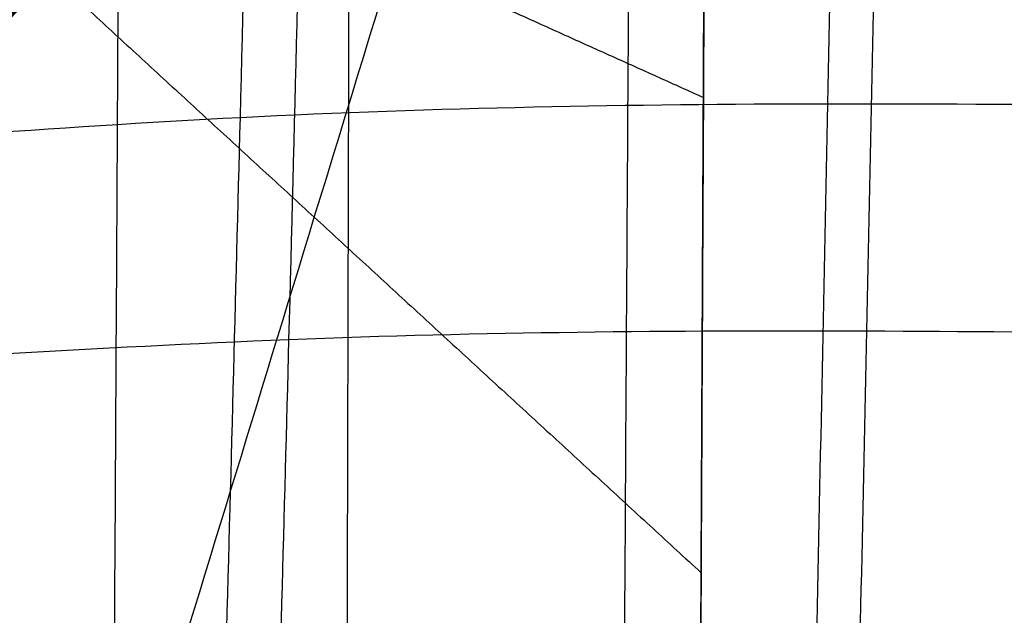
# Model space of a CAD drawing. Header units: millimetres. Extents: x -249 to 203, y -300 to 273.
# Tile 80 of 170: x -165 to -123, y 52 to 78. Entities that reach past the tile are written whole.
import ezdxf

# ---------------------------------------------------------------- set-up
doc = ezdxf.new("R2010")
doc.units = ezdxf.units.MM
doc.header["$MEASUREMENT"] = 0
for name, color, linetype in [('CORPO', 7, 'Continuous'), ('GAMBE', 7, 'Continuous'), ('PREDEFINITO', 7, 'Continuous')]:
    doc.layers.add(name, color=color, linetype=linetype)

msp = doc.modelspace()

# ---------------------------------------------------------------- linework, layer by layer
at = {"layer": 'CORPO'}
msp.add_rational_spline([(-164.7369877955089, 133.8837652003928, 403.0679153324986), (-164.8081668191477, 133.4076486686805, 403.1364047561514), (-164.9874905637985, 132.203239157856, 403.308413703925), (-165.3530266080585, 129.7175804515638, 403.6552493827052), (-165.7335614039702, 127.0629386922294, 404.0078894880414), (-166.0937397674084, 124.4919090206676, 404.3341955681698), (-166.5349429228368, 121.2949483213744, 404.7277120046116), (-167.1345029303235, 116.8231246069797, 405.2456919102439), (-168.1257306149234, 109.1503725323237, 406.0642779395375), (-169.0245044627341, 101.874220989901, 406.762817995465), (-169.8590680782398, 95.00724949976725, 407.3972008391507), (-170.430657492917, 90.29060903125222, 407.8314096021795), (-171.0733023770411, 85.0045754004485, 408.3240018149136), (-171.8604587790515, 78.59101682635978, 408.9384544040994), (-172.7688055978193, 71.23923358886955, 409.6570263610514), (-174.0790220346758, 60.68373339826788, 410.7031453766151), (-175.3901386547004, 50.14323629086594, 411.754424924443), (-176.6955728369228, 39.61272930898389, 412.7902185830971), (-177.6728816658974, 31.71171774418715, 413.5599795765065), (-178.6499862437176, 23.80979629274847, 414.3268629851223), (-179.9542064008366, 13.26536322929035, 415.3482187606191), (-181.2605372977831, 2.717450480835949, 416.3705295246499), (-182.5687293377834, -7.83490432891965, 417.3947779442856), (-183.5520549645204, -15.76290105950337, 418.1649546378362), (-184.5356573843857, -23.69067171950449, 418.9355820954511), (-185.8469109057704, -34.26040029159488, 419.9626184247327), (-187.1553006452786, -44.81731480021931, 420.9851510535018), (-188.4597573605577, -55.36396860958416, 421.9994582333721), (-189.4370874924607, -63.26930597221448, 422.7582715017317), (-190.4142970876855, -71.17506069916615, 423.5161029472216), (-191.3922396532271, -79.08264339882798, 424.2748310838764), (-192.371301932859, -86.99186300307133, 425.0355591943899), (-193.3524155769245, -94.90462391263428, 425.8006076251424), (-194.3340808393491, -102.8181767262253, 426.567868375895), (-195.3156451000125, -110.7330907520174, 427.3362511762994), (-196.295366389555, -118.6469770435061, 428.1017200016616), (-197.276168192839, -126.5943050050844, 428.863221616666), (-198.2703237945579, -134.6876504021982, 429.6248657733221), (-199.2459758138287, -142.666638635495, 430.3632494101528), (-200.2028950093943, -150.4935182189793, 431.0884690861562), (-201.0423292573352, -157.3491037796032, 431.7312106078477), (-201.797722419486, -163.4991780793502, 432.3208264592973), (-202.412369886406, -168.4889383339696, 432.8108587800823), (-202.9813417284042, -173.0942235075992, 433.275403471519), (-203.4980623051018, -177.2675380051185, 433.7071534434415), (-204.017728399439, -181.4487275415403, 434.1462983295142), (-204.7728405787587, -187.542373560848, 434.7823338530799), (-205.7609311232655, -195.5825457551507, 435.5907724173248), (-206.7164819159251, -203.5704671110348, 436.2619677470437), (-207.4153285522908, -209.5654110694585, 436.6507822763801), (-207.7985308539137, -212.90310024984, 436.8255283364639), (-208.0995316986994, -215.5561428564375, 436.9366159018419), (-208.2476386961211, -216.8711949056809, 436.9822722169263), (-208.3210198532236, -217.5254045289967, 437.0025685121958)], [1.000741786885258, 1.000748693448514, 1.000760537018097, 1.000758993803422, 1.000693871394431, 1.000575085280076, 1.000384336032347, 1.000002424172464, 0.9990915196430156, 0.9979153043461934, 0.996615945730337, 0.9956639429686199, 0.9945391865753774, 0.993168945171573, 0.9915867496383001, 0.9893228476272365, 0.9871030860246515, 0.9850369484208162, 0.9835590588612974, 0.9821525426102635, 0.9803674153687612, 0.9787006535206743, 0.9771108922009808, 0.9759488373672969, 0.974812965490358, 0.9733233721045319, 0.9718606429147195, 0.9704066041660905, 0.9693296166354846, 0.9682741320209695, 0.9672497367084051, 0.9662670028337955, 0.9653360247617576, 0.9644254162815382, 0.9635051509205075, 0.9625436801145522, 0.9615083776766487, 0.9603585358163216, 0.9590897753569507, 0.957798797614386, 0.9566429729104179, 0.9556084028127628, 0.9547685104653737, 0.9539950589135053, 0.9532869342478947, 0.9526841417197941, 0.9517494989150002, 0.9503880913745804, 0.9483241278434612, 0.9460810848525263, 0.9445671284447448, 0.9431818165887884, 0.9424325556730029, 0.9420415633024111], degree=3, knots=[60.04001076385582, 60.04001076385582, 60.04001076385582, 60.04001076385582, 61.50275509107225, 63.74101468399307, 67.68241687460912, 69.65311796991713, 71.62381906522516, 77.47491898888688, 83.32601891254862, 95.02821875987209, 99.60726227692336, 104.1863057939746, 109.3349210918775, 115.6276002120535, 123.6364132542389, 131.6452262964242, 147.6628779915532, 155.6635468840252, 163.6642157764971, 171.6648710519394, 179.6655263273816, 195.6739897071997, 203.699714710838, 211.7254397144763, 219.7511461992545, 227.7768526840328, 243.8148967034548, 251.8171264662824, 259.8193562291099, 267.8215859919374, 275.8238157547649, 283.8303584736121, 291.8369011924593, 299.8492258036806, 307.8615504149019, 315.8738691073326, 323.8861877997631, 332.00258436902, 340.4607596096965, 348.106989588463, 355.7532195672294, 361.2552502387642, 366.757280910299, 370.8805082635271, 375.2156154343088, 379.4046366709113, 383.5936579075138, 393.7463011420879, 403.8989443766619, 407.9935207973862, 412.0880972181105, 414.113410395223, 416.1170246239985, 416.1170246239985, 416.1170246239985, 416.1170246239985], dxfattribs=at)
for points, knots in [([(-163.145762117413, 131.4812555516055, 401.9954785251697), (-163.2280159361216, 130.9274160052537, 402.0727562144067), (-163.4977658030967, 129.0972423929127, 402.3251248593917), (-163.8512946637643, 126.6251438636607, 402.6504566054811), (-164.2067931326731, 124.0634680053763, 402.9719698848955), (-164.6403262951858, 120.8778069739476, 403.3592815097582), (-165.2243740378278, 116.4198970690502, 403.8680645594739), (-166.1787325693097, 108.7655325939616, 404.6699647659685), (-167.0309238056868, 101.4958991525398, 405.352281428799), (-167.8159973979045, 94.62144127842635, 405.9722205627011), (-168.3515580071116, 89.89888341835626, 406.3965967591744), (-168.9524905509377, 84.60160239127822, 406.8787205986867), (-169.6893100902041, 78.1770731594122, 407.4807450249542), (-170.5404306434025, 70.8142868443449, 408.1855549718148), (-171.7695679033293, 60.2512130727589, 409.2120828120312), (-173.0042073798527, 49.70113454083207, 410.2452502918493), (-174.241573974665, 39.15998745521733, 411.2636935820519), (-175.171199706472, 31.25427499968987, 412.020217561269), (-176.104333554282, 23.34735325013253, 412.7738463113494), (-177.353945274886, 12.80072457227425, 413.7768194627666), (-178.6123842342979, 2.245394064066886, 414.7806113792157), (-179.8774107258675, -8.31755437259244, 415.7857091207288), (-180.8298185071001, -16.25023890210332, 416.5406814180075), (-181.7841247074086, -24.18227893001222, 417.2955024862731), (-183.0576251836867, -34.75325930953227, 418.3002546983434), (-184.3310078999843, -45.31415842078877, 419.2995376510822), (-185.6027458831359, -55.86879090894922, 420.2896132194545), (-186.5564469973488, -63.77752882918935, 421.0292587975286), (-187.5115751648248, -71.68679167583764, 421.7670913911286), (-188.4693547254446, -79.59818057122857, 422.5049174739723), (-189.4305325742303, -87.51137597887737, 423.2437432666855), (-190.3964303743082, -95.42852116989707, 423.9858171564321), (-191.3642834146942, -103.3452388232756, 424.7289617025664), (-192.3325420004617, -111.2628712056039, 425.4722129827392), (-193.2983502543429, -119.1783268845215, 426.2115439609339), (-194.2636625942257, -127.1259540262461, 426.9458211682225), (-195.2396959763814, -135.2177262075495, 427.6787211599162), (-196.1946610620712, -143.1996373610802, 428.3884055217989), (-197.1313196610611, -151.0323786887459, 429.0846473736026), (-197.9536328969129, -157.8964143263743, 429.7013134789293), (-198.6948424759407, -164.0560641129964, 430.2668471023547), (-199.2986984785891, -169.0547479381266, 430.7368544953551), (-199.8583913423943, -173.6693147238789, 431.1825201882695), (-200.3669260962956, -177.8515642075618, 431.5968510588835), (-200.8813010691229, -182.0329206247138, 432.0168161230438), (-201.626933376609, -188.1222962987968, 432.6240002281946), (-202.5979834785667, -196.1412158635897, 433.3918029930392), (-203.5147240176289, -204.0961270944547, 434.0221081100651), (-204.1634829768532, -210.0626813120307, 434.381741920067), (-204.5106670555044, -213.3817073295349, 434.5409991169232), (-204.7776595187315, -216.0194105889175, 434.640523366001), (-204.907080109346, -217.3266929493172, 434.6807393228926), (-204.9706603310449, -217.9772814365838, 434.6984308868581)], [62.03186713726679, 62.03186713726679, 62.03186713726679, 62.03186713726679, 63.74101468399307, 67.68241687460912, 69.65311796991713, 71.62381906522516, 77.47491898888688, 83.32601891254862, 95.02821875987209, 99.60726227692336, 104.1863057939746, 109.3349210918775, 115.6276002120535, 123.6364132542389, 131.6452262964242, 147.6628779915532, 155.6635468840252, 163.6642157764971, 171.6648710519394, 179.6655263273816, 195.6739897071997, 203.699714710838, 211.7254397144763, 219.7511461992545, 227.7768526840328, 243.8148967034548, 251.8171264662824, 259.8193562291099, 267.8215859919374, 275.8238157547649, 283.8303584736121, 291.8369011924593, 299.8492258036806, 307.8615504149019, 315.8738691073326, 323.8861877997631, 332.00258436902, 340.4607596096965, 348.106989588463, 355.7532195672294, 361.2552502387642, 366.757280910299, 370.8805082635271, 375.2156154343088, 379.4046366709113, 383.5936579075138, 393.7463011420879, 403.8989443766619, 407.9935207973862, 412.0880972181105, 414.113410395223, 416.1170246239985, 416.1170246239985, 416.1170246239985, 416.1170246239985]), ([(-204.9706603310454, -217.9772814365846, 434.6984308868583), (-204.9070801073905, -217.3266929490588, 434.6807393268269), (-204.7776595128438, -216.0194105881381, 434.6405233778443), (-204.5106670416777, -213.3817073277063, 434.5409991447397), (-204.1634829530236, -210.0626813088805, 434.3817419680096), (-203.5147239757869, -204.0961270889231, 434.0221081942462), (-202.5979834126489, -196.1412158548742, 433.391803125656), (-201.6269332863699, -188.1222962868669, 432.624000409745), (-200.881300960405, -182.032920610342, 432.0168163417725), (-200.3669259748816, -177.8515641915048, 431.5968513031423), (-199.858391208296, -173.6693147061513, 431.1825204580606), (-199.298698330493, -169.0547479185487, 430.7368547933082), (-198.6948423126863, -164.0560640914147, 430.2668474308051), (-197.9536327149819, -157.8964143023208, 429.7013138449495), (-197.1313194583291, -151.0323786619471, 429.0846477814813), (-196.1946608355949, -143.1996373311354, 428.3884059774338), (-195.2396957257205, -135.2177261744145, 427.6787216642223), (-194.2636623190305, -127.1259539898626, 426.9458217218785), (-193.298349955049, -119.1783268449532, 426.2115445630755), (-192.3325416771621, -111.2628711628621, 425.4722136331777), (-191.364283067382, -103.345238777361, 424.7289624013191), (-190.3964300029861, -95.42852112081, 423.9858179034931), (-189.4305321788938, -87.51137592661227, 423.2437440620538), (-188.469354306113, -79.59818051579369, 422.504918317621), (-187.5115747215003, -71.68679161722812, 421.7670922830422), (-186.5564465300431, -63.7775287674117, 421.0292597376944), (-185.6027453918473, -55.86879084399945, 420.2896142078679), (-184.3310073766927, -45.31415835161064, 419.2995387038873), (-183.0576246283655, -34.75325923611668, 418.3002558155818), (-181.7841241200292, -24.18227885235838, 417.2955036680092), (-180.8298178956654, -16.25023882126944, 416.5406826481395), (-179.8774100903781, -8.317554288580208, 415.78571039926), (-178.6123835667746, 2.245394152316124, 414.78061272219), (-177.3539445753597, 12.800724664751, 413.7768208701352), (-176.1043328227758, 23.34735334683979, 412.7738477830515), (-175.1711989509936, 31.2542750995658, 412.0202190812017), (-174.2415731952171, 39.1599875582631, 411.2636951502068), (-173.004206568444, 49.70113464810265, 410.2452519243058), (-171.7695670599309, 60.2512131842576, 409.2120845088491), (-170.5404297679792, 70.81428696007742, 408.1855567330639), (-169.6893091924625, 78.1770732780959, 407.4807468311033), (-168.9524896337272, 84.60160251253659, 406.8787224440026), (-168.3515570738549, 89.89888354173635, 406.3965986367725), (-167.8159964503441, 94.62144140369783, 405.9722224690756), (-167.0309228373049, 101.495899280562, 405.3522833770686), (-166.1787315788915, 108.7655327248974, 404.6699667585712), (-165.2243730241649, 116.4198972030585, 403.8680665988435), (-164.6403252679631, 120.8778071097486, 403.3592835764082), (-164.2067920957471, 124.0634681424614, 402.9719719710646), (-163.8512936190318, 126.6251440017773, 402.6504587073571), (-163.4977825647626, 129.0971179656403, 402.3251433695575), (-163.2280515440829, 130.9271673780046, 402.0727926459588), (-163.1458165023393, 131.4808823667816, 401.9955327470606)], [-416.1170246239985, -416.1170246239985, -416.1170246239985, -416.1170246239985, -414.113410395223, -412.0880972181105, -407.9935207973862, -403.8989443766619, -393.7463011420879, -383.5936579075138, -379.4046366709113, -375.2156154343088, -370.8805082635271, -366.757280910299, -361.2552502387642, -355.7532195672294, -348.106989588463, -340.4607596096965, -332.00258436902, -323.8861877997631, -315.8738691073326, -307.8615504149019, -299.8492258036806, -291.8369011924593, -283.8303584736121, -275.8238157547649, -267.8215859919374, -259.8193562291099, -251.8171264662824, -243.8148967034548, -227.7768526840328, -219.7511461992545, -211.7254397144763, -203.699714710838, -195.6739897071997, -179.6655263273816, -171.6648710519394, -163.6642157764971, -155.6635468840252, -147.6628779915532, -131.6452262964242, -123.6364132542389, -115.6276002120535, -109.3349210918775, -104.1863057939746, -99.60726227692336, -95.02821875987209, -83.32601891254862, -77.47491898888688, -71.62381906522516, -69.65311796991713, -67.68241687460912, -63.74101468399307, -62.032251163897, -62.032251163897, -62.032251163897, -62.032251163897]), ([(-161.5176469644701, -218.6153160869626, 427.554768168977), (-161.5213837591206, -217.9632533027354, 427.4973002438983), (-161.6311198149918, -199.6746754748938, 425.882724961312), (-162.0494466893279, -170.2150194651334, 423.1606110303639), (-162.3688374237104, -126.8704325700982, 419.5009282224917), (-162.1929950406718, -83.46831588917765, 416.1917773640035), (-161.7941199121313, -40.4177258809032, 412.9594989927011), (-161.3863971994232, 2.552831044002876, 409.7387833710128), (-161.0823125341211, 45.09459611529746, 406.5610314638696), (-160.8619160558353, 88.3450348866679, 403.2501127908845), (-160.6735251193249, 116.1625621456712, 401.9160255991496), (-160.6120959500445, 130.9547452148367, 400.8394412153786), (-160.6108806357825, 131.250466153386, 400.8177970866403)], [-1697.688055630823, -1697.688055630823, -1697.688055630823, -1697.688055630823, -1696.084458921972, -1652.36845113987, -1608.652443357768, -1564.936435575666, -1521.220427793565, -1477.504420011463, -1433.788412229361, -1390.072404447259, -1346.356396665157, -1345.465968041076, -1345.465968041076, -1345.465968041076, -1345.465968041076]), ([(-139.1779757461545, -218.7093372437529, 425.6501808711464), (-139.1836390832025, -218.0367579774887, 425.5819018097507), (-139.3434395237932, -199.3047374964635, 423.6800285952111), (-139.6888478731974, -169.8396419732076, 420.6866135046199), (-140.0348005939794, -126.1872614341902, 416.4575575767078), (-140.0307678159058, -82.46175201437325, 412.5195943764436), (-139.7866516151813, -38.9077933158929, 408.7540943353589), (-139.4745369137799, 4.390598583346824, 405.0824088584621), (-139.1998555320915, 47.15180871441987, 401.5165612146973), (-138.9502652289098, 89.35244932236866, 398.1593425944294), (-138.7544826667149, 115.2856973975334, 396.3283956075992), (-138.6505899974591, 129.9468231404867, 394.9220537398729), (-138.6496370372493, 130.0813567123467, 394.909121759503)], [-1697.698480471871, -1697.698480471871, -1697.698480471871, -1697.698480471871, -1696.084458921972, -1652.36845113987, -1608.652443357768, -1564.936435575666, -1521.220427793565, -1477.504420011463, -1433.788412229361, -1390.072404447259, -1346.356396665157, -1345.951987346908, -1345.951987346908, -1345.951987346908, -1345.951987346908]), ([(-129.276345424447, -280.6382511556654, 447.0638556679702), (-129.4045901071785, -277.0445371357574, 446.7765159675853), (-130.2428056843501, -253.2453254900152, 444.8736147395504), (-131.3459523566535, -218.726569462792, 442.1102991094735), (-132.4893457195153, -170.076743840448, 438.1547758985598), (-133.0774781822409, -120.6179101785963, 434.0262611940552), (-133.0176232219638, -70.76301011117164, 429.8000074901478), (-132.3831251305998, -21.05961229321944, 425.7345501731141), (-131.4318160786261, 27.82021578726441, 422.3126273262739), (-130.4376910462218, 74.88712907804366, 420.369222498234), (-129.8623024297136, 104.8977117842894, 421.0580542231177), (-129.4260991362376, 123.9486641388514, 421.8469668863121), (-129.3936482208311, 125.3457066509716, 421.9060892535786)], [-1751.779067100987, -1751.779067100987, -1751.779067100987, -1751.779067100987, -1743.562012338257, -1694.230591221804, -1644.899170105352, -1595.567748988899, -1546.236327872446, -1496.904906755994, -1447.573485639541, -1398.242064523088, -1348.910643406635, -1345.08684875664, -1345.08684875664, -1345.08684875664, -1345.08684875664]), ([(-236.0649403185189, 4.379390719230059, 425.2333453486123), (-226.9417198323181, 15.51272946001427, 425.5800356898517), (-220.2297868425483, 23.47762405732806, 425.3312514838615), (-202.6168989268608, 44.52713336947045, 424.7160762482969), (-194.2413020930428, 54.55165481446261, 424.5368020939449), (-177.4913879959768, 74.58451705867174, 424.0765995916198), (-169.1236466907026, 84.59756038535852, 423.7768498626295), (-151.7529092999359, 105.3632283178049, 423.3990024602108), (-144.5332989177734, 113.9716718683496, 423.2730048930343), (-135.5797392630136, 124.7531671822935, 422.6855998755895)], [31.3275891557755, 31.3275891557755, 31.3275891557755, 31.3275891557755, 66.26625893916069, 66.26625893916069, 97.98967084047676, 97.98967084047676, 129.6847251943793, 129.6847251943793, 163.7356659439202, 163.7356659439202, 163.7356659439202, 163.7356659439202]), ([(-132.9778293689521, 113.9257876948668, 437.3390079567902), (-135.2626618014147, 111.7876080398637, 437.0599194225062), (-137.3225228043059, 109.4620094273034, 436.8134976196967), (-141.3851903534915, 104.6754711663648, 436.8802256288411), (-143.3490855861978, 102.2800991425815, 437.1249615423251), (-148.0475028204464, 96.91472481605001, 437.8016097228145), (-151.4875604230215, 93.15444011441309, 438.2447621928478), (-154.9610735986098, 89.40867916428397, 438.4544814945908), (-161.9598065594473, 81.95069640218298, 438.7526801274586), (-166.1318922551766, 77.43110283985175, 439.1200155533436), (-174.4928025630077, 68.46318293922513, 439.694821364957), (-178.6916161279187, 63.96520319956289, 439.9587754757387), (-187.0801507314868, 54.98932807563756, 440.5252039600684), (-191.2688083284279, 50.50168730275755, 440.8127805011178), (-199.6532318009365, 41.54214354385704, 441.3953804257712), (-203.8247625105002, 37.05571073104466, 441.6670646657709), (-210.0059356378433, 30.40932429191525, 442.0912019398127), (-220.5443348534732, 19.0056988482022, 442.7920116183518), (-231.0429315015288, 7.552628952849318, 443.4624005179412), (-233.0295285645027, 5.398677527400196, 443.5495090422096)], [0, 0, 0, 0, 10.2011902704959, 10.2011902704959, 20.35641547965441, 20.35641547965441, 33.79400563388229, 47.23159578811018, 47.23159578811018, 67.48053843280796, 67.48053843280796, 87.76209792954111, 87.76209792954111, 108.0227480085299, 108.0227480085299, 128.255203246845, 128.255203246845, 137.9578507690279, 147.6604982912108, 147.6604982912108, 147.6604982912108, 147.6604982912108]), ([(-233.0113698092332, 5.38902113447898, 443.5670483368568), (-231.0251704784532, 7.543184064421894, 443.4795556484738), (-220.5273692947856, 18.99667696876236, 442.8083984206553), (-209.9897655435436, 30.40072542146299, 442.106820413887), (-203.8098195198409, 37.04776440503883, 441.6814978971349), (-199.6391181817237, 41.53463825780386, 441.4090125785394), (-191.2563546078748, 50.4950647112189, 440.8248093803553), (-187.0685275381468, 54.9831471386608, 440.5364306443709), (-178.6816548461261, 63.95990602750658, 439.9683969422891), (-174.4836726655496, 68.45832787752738, 439.7036398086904), (-166.1244237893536, 77.4271312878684, 439.1272292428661), (-161.9531681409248, 81.9471662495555, 438.7590920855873), (-154.9558160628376, 89.40588333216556, 438.4595596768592), (-151.483404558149, 93.1522301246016, 438.2487762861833), (-148.0444486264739, 96.91310066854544, 437.8045597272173), (-143.3469985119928, 102.2789892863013, 437.1269774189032), (-141.3835195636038, 104.6745826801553, 436.8818394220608), (-137.3216864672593, 109.4615646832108, 436.8143054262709), (-135.2622436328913, 111.7873856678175, 437.0603233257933), (-132.9778293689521, 113.9257876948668, 437.3390079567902)], [-147.6604982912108, -147.6604982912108, -147.6604982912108, -147.6604982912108, -137.9578507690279, -128.255203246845, -128.255203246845, -108.0227480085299, -108.0227480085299, -87.76209792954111, -87.76209792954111, -67.48053843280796, -67.48053843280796, -47.23159578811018, -47.23159578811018, -33.79400563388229, -20.35641547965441, -20.35641547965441, -10.2011902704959, -10.2011902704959, 0, 0, 0, 0]), ([(-232.9189581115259, 5.323925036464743, 444.0651271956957), (-230.8282532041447, 7.586317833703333, 443.9483205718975), (-223.3841421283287, 15.68368695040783, 443.4666213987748), (-215.9201297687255, 23.75633384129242, 442.9697118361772), (-209.4437691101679, 30.73683628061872, 442.5316412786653), (-205.0696360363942, 35.45194482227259, 442.2430495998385), (-196.2974999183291, 44.87894566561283, 441.6460376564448), (-191.9116144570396, 49.59810288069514, 441.3492869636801), (-183.1318688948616, 59.03926869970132, 440.759990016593), (-178.7385405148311, 63.76614999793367, 440.4748926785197), (-169.9739312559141, 73.20190785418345, 439.8814954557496), (-165.5976559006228, 77.93561111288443, 439.5449537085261), (-158.2882143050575, 85.78024117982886, 439.1415301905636), (-153.5117725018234, 90.9365860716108, 438.8337702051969), (-148.7520584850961, 96.10019283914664, 438.4092936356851), (-143.7344126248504, 101.6653227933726, 437.8928501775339), (-141.6038703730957, 104.1037193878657, 437.6938130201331), (-137.2701485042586, 108.9840254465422, 437.5067635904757), (-135.0864245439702, 111.3931510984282, 437.5529582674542), (-132.7902148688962, 113.7085672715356, 437.6154863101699)], [-147.6604982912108, -147.6604982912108, -147.6604982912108, -147.6604982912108, -137.9578507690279, -128.255203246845, -128.255203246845, -108.0227480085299, -108.0227480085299, -87.76209792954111, -87.76209792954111, -67.48053843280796, -67.48053843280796, -47.23159578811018, -47.23159578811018, -33.79400563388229, -20.35641547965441, -20.35641547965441, -10.2011902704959, -10.2011902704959, 0, 0, 0, 0]), ([(-127.6041587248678, -279.4656710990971, 466.963071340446), (-127.7280540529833, -275.9763986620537, 466.6202105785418), (-128.5371707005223, -252.8801020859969, 464.352053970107), (-129.5996731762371, -219.3872415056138, 461.0761664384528), (-130.7033018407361, -172.2107902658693, 456.4959433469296), (-131.2812484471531, -124.2799090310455, 451.8791810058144), (-131.2441666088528, -75.99071616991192, 447.3087833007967), (-130.6530635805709, -27.86531567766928, 442.9743282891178), (-129.744019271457, 19.46219725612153, 439.2458628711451), (-128.7792008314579, 65.0794143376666, 436.8073525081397), (-128.1831579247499, 94.23429444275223, 436.8232546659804), (-127.7321330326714, 112.7398091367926, 437.0689717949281), (-127.701635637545, 113.9758589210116, 437.0860602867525)], [-1756.881077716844, -1756.881077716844, -1756.881077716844, -1756.881077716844, -1748.899503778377, -1701.005667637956, -1653.111831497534, -1605.217995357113, -1557.324159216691, -1509.43032307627, -1461.536486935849, -1413.642650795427, -1365.748814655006, -1362.383222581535, -1362.383222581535, -1362.383222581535, -1362.383222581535]), ([(-132.5470458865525, 113.3767169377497, 438.0503600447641), (-134.8834652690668, 111.3447486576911, 437.8882658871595), (-137.0072175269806, 109.1344897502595, 437.7232202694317), (-141.1529315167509, 104.54741205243, 437.8497456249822), (-143.1494299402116, 102.223686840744, 438.1093738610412), (-150.6497489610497, 93.92700182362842, 439.1726560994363), (-152.1383700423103, 92.3863193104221, 439.321199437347), (-161.8585484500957, 81.9104397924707, 439.7572769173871), (-166.0181927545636, 77.40503164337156, 440.108136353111), (-174.3598515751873, 68.39210977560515, 440.6879110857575), (-178.5397096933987, 63.88527765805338, 440.9442519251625), (-186.8875080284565, 54.87165240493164, 441.4977430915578), (-191.058164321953, 50.36644021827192, 441.778867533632), (-199.3925543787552, 41.36147422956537, 442.3444457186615), (-203.561741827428, 36.86552371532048, 442.6083286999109), (-211.7198676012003, 28.05055855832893, 443.1616614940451), (-228.8265426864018, 9.568833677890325, 444.3210321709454), (-232.835043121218, 5.262118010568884, 444.520807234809)], [0, 0, 0, 0, 10.2011902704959, 10.2011902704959, 20.35641547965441, 20.35641547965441, 47.23159578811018, 47.23159578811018, 67.48053843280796, 67.48053843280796, 87.76209792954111, 87.76209792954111, 108.0227480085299, 108.0227480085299, 128.255203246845, 128.255203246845, 147.6604982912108, 147.6604982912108, 147.6604982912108, 147.6604982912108]), ([(-232.8300944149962, 5.266922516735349, 444.6248803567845), (-224.4681679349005, 14.2684589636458, 443.9246451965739), (-216.122282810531, 23.29717014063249, 443.445024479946), (-199.4234309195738, 41.3320170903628, 442.3480489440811), (-191.0757968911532, 50.34610492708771, 441.7925919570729), (-174.3875176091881, 68.36742070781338, 440.6750906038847), (-166.049139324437, 77.37484208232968, 440.0837905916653), (-149.3346809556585, 95.4182224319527, 439.0596842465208), (-140.9606027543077, 104.4468089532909, 438.5468570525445), (-132.6258603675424, 113.4950658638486, 437.7022682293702)], [-681.8117883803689, -681.8117883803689, -681.8117883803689, -681.8117883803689, -644.8966988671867, -644.8966988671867, -608.0016698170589, -608.0016698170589, -571.1350854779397, -571.1350854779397, -534.151290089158, -534.151290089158, -534.151290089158, -534.151290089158]), ([(-132.6026003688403, 113.4913468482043, 437.8919646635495), (-134.9106054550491, 110.998916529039, 438.045593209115), (-137.2186105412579, 108.5064862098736, 438.1992217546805), (-141.8242211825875, 103.5328560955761, 438.5057866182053), (-144.121826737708, 101.0516563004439, 438.6587229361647), (-149.4596683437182, 95.28728500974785, 439.0140275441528), (-155.5401404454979, 88.72094201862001, 439.4187641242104), (-161.6206125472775, 82.15459902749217, 439.823500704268), (-169.2421436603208, 73.92405597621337, 440.330815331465), (-173.8234387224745, 68.97668442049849, 440.6357616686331), (-182.9934083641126, 59.07397211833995, 441.246145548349), (-187.582082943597, 54.11863137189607, 441.5515830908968), (-196.7547013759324, 44.21305862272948, 442.1621432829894), (-201.3386452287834, 39.26282662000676, 442.4672659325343), (-210.5001538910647, 29.36925138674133, 443.0770866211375), (-215.0777187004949, 24.4259081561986, 443.3817846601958), (-221.8504939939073, 17.11194226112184, 443.8326032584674), (-226.2409149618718, 12.37069693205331, 444.1248443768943), (-230.6313359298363, 7.629451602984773, 444.4170854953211), (-232.8265464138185, 5.258828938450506, 444.5632060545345)], [0, 0, 0, 0, 10.2011902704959, 10.2011902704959, 20.35641547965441, 20.35641547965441, 33.79400563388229, 47.23159578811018, 47.23159578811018, 67.48053843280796, 67.48053843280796, 87.76209792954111, 87.76209792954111, 108.0227480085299, 108.0227480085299, 128.255203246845, 128.255203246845, 137.9578507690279, 147.6604982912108, 147.6604982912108, 147.6604982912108, 147.6604982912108]), ([(-154.7337079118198, -280.223667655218, 450.2280334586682), (-154.8558932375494, -276.7542629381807, 449.9241488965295), (-155.6890079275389, -253.2384512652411, 447.8656211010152), (-156.9249614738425, -218.8776895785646, 444.8679844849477), (-158.2853170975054, -170.2159420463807, 440.591261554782), (-159.0180789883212, -120.8733679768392, 436.1745147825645), (-159.0228722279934, -71.33069841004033, 431.6901261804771), (-158.2636332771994, -22.03573013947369, 427.4235772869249), (-156.942123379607, 26.58278434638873, 423.9852756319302), (-155.7987976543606, 67.64842461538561, 422.5456251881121), (-155.2158096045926, 91.88423548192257, 423.1095452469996), (-154.9924071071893, 101.4933714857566, 423.4711788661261)], [-1751.583690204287, -1751.583690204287, -1751.583690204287, -1751.583690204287, -1743.562012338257, -1694.230591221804, -1644.899170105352, -1595.567748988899, -1546.236327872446, -1496.904906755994, -1447.573485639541, -1398.242064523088, -1368.928655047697, -1368.928655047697, -1368.928655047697, -1368.928655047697]), ([(-152.6417095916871, -279.0459837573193, 470.0902375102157), (-152.7593443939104, -275.6617329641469, 469.7334959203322), (-153.5587012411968, -252.8055580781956, 467.3254203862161), (-154.7441467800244, -219.4415699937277, 463.8244697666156), (-156.0483202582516, -172.2530109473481, 458.9158657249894), (-156.7574931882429, -124.4334175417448, 454.0150505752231), (-156.7843140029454, -76.42960761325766, 449.2561017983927), (-156.0890665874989, -28.66498022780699, 444.8612048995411), (-154.8296978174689, 18.45423472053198, 441.2125272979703), (-153.7147657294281, 58.39572083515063, 439.2580689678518), (-153.1220720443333, 82.0770402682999, 439.1999270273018), (-152.8912686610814, 91.58152186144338, 439.2780919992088)], [-1756.716677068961, -1756.716677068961, -1756.716677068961, -1756.716677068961, -1748.899503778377, -1701.005667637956, -1653.111831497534, -1605.217995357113, -1557.324159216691, -1509.43032307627, -1461.536486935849, -1413.642650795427, -1384.815704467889, -1384.815704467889, -1384.815704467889, -1384.815704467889]), ([(-156.0791242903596, 88.22098886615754, 438.4973207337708), (-157.2558123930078, 88.22146386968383, 438.5738508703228), (-158.4301213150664, 88.21447504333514, 438.6598358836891), (-164.9067604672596, 88.08435989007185, 439.2517755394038), (-169.891427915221, 87.66244184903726, 440.1574992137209), (-179.5916018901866, 86.56125669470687, 442.3137502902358), (-184.3385965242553, 85.87189584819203, 443.5690553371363), (-193.3850417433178, 83.98909677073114, 446.7389589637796), (-197.6628879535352, 82.80133869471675, 448.6474181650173), (-205.8925512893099, 80.10164832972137, 452.9289194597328), (-209.8439129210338, 78.59158543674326, 455.298673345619), (-217.5624860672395, 75.40583659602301, 460.2325524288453), (-221.2675565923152, 73.77105471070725, 462.7324722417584), (-227.2171456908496, 72.45565499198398, 464.7958947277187), (-229.0757625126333, 72.18282389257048, 465.2348811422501), (-231.0931601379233, 71.97039222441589, 465.5764535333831)], [1597.40850601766, 1597.40850601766, 1597.40850601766, 1597.40850601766, 1600.539671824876, 1600.539671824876, 1614.852814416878, 1614.852814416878, 1629.16595700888, 1629.16595700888, 1643.479099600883, 1643.479099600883, 1657.792242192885, 1657.792242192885, 1672.105384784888, 1672.105384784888, 1677.995803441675, 1677.995803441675, 1677.995803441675, 1677.995803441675]), ([(-156.0140746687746, 88.20356271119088, 439.4945028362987), (-157.1852817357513, 88.1993574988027, 439.5705557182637), (-163.6782727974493, 88.13656677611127, 440.0451634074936), (-174.6302278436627, 87.12956761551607, 442.0299475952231), (-188.7404631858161, 84.98450212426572, 445.7482098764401), (-201.4202808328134, 81.36277589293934, 451.3781187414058), (-213.1857873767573, 76.78160840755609, 458.4084641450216), (-222.2518270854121, 72.6559744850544, 464.515632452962), (-228.8341607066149, 71.68919910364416, 466.0715058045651), (-230.8968949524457, 71.47424395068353, 466.4227139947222)], [1597.40850601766, 1597.40850601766, 1597.40850601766, 1597.40850601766, 1600.539671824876, 1614.852814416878, 1629.16595700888, 1643.479099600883, 1657.792242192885, 1672.105384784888, 1677.995803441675, 1677.995803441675, 1677.995803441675, 1677.995803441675]), ([(-179.55093468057, 72.12304937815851, 424.1210932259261), (-171.6596986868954, 72.60626243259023, 423.9720413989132), (-155.3275898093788, 73.96382834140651, 422.9695364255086), (-130.5252990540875, 74.40008446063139, 420.8155281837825), (-104.9996457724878, 74.03436780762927, 418.8904393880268), (-79.40947836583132, 73.34620422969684, 418.3489957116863), (-53.66518568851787, 72.76260412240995, 418.2840994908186), (-35.74249134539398, 72.19515473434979, 418.6749304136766), (-24.64054738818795, 71.99663067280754, 418.9612548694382), (-22.98070861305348, 71.96577240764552, 419.0045111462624)], [-1215.835146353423, -1215.835146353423, -1215.835146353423, -1215.835146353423, -1191.35875456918, -1165.781679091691, -1140.204603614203, -1114.627528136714, -1089.050452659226, -1063.473377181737, -1059.207142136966, -1059.207142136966, -1059.207142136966, -1059.207142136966]), ([(-179.5774026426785, 62.7623345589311, 441.0213335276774), (-179.1104673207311, 62.78526618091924, 441.008369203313), (-170.5053511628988, 63.21728654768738, 440.7484578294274), (-153.5933313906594, 64.40753313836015, 439.4754369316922), (-128.8573423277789, 64.61416058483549, 437.1983084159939), (-103.7536058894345, 64.24299300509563, 435.0369983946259), (-78.56290377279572, 63.62641414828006, 434.3141137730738), (-53.21547744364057, 63.1238926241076, 434.1076887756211), (-35.55406761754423, 62.62447097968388, 434.4238171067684), (-24.61598739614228, 62.46502217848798, 434.6655565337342), (-22.98070429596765, 62.44003040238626, 434.7022745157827)], [-1219.175816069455, -1219.175816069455, -1219.175816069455, -1219.175816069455, -1217.73062024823, -1192.555788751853, -1167.380957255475, -1142.206125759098, -1117.031294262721, -1091.856462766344, -1066.681631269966, -1062.482491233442, -1062.482491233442, -1062.482491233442, -1062.482491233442])]:
    msp.add_open_spline(points, degree=3, knots=knots, dxfattribs=at)
for points in [[(-135.5546317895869, 124.7431891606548, 422.8851611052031), (-140.3446835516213, 119.0140389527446, 423.0191276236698), (-149.9247870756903, 107.5557385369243, 423.2870606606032), (-164.2949423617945, 90.36828791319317, 423.6889602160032), (-178.6650976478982, 73.18083728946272, 424.0908597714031), (-193.0352529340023, 55.9933866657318, 424.4927593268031), (-207.405408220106, 38.80593604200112, 424.894658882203), (-221.7755635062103, 21.61848541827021, 425.2965584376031), (-231.3556670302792, 10.16018500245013, 425.5644914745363), (-236.1457187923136, 4.431034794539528, 425.698457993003)], [(-135.5546317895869, 124.7431891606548, 422.885161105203), (-140.5340886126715, 120.5124150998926, 422.7705613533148), (-150.4731236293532, 111.9938284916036, 422.6344921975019), (-165.2773943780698, 99.00539759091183, 422.7741683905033), (-179.9216891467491, 85.751244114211, 423.3477066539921), (-194.278648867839, 72.16520315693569, 424.4631386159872), (-208.2573025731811, 58.15474665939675, 426.27154069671), (-221.3752995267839, 43.80741861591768, 428.583376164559), (-230.599155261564, 34.0952027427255, 430.297724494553), (-235.5300406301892, 30.01898200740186, 430.0758704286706)], [(-135.5546317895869, 124.7431891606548, 422.8851611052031), (-140.655674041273, 121.8936804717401, 422.8148230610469), (-150.8237325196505, 116.0970309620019, 422.8335571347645), (-165.8973223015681, 107.0416589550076, 423.4501024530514), (-180.6970830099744, 97.53145262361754, 424.8092845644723), (-195.0050155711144, 87.45315824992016, 427.0960199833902), (-208.6654060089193, 76.64839660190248, 430.5689045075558), (-220.8478132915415, 65.28144584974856, 434.9221111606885), (-229.7852641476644, 57.49216544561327, 438.1030936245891), (-234.8144172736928, 54.8422830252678, 437.8356589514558)]]:
    msp.add_open_spline(points, degree=3, dxfattribs=at)
at = {"layer": 'GAMBE'}
msp.add_line((-136.0479691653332, 24.32736780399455, 425.2332160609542), (-135.5546317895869, 124.7431891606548, 422.8851611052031), dxfattribs=at)
at = {"layer": 'PREDEFINITO'}
for points, degree in [([(-150.8899328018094, 128.9529368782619, 414.0125631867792), (-151.0132663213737, 81.38750758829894, 417.663232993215), (-151.1365998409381, 33.82207829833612, 421.3139027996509)], 2), ([(-135.5546317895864, 124.7431891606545, 422.8851611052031), (-135.801299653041, 74.53527861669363, 424.0591874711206), (-136.0479675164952, 24.32736807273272, 425.233213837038)], 2), ([(-148.9895211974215, 123.8985520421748, 425.2563260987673), (-153.8523589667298, 118.0452107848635, 425.2458346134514), (-163.5795457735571, 106.3275938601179, 425.2248516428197), (-178.1522446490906, 88.69667284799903, 425.1933771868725), (-192.6816864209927, 71.02163779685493, 425.1619027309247), (-207.1757483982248, 53.3322416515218, 425.1304282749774), (-221.6485561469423, 35.63847913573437, 425.0989538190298), (-231.2879191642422, 23.84202081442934, 425.0779708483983), (-236.1060542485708, 17.94381481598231, 425.0674793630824)], 3), ([(-162.4736301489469, 123.7862991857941, 427.4966127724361), (-166.6049433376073, 118.720276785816, 427.2624212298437), (-174.8705922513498, 108.5663631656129, 426.794038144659), (-187.2329029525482, 93.22650148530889, 426.0914635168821), (-199.5086994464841, 77.79841172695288, 425.3888888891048), (-211.7137363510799, 62.34159978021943, 424.6863142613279), (-223.8762647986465, 46.87605509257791, 423.9837396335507), (-231.9662661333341, 36.56445867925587, 423.5153565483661), (-236.0081739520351, 31.40870679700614, 423.2811650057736)], 3), ([(-166.2252338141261, 88.23973642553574, 411.2672796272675), (-151.0132663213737, 81.38750758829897, 417.663232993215), (-135.8012988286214, 74.53527875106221, 424.0591863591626)], 2), ([(-169.0849848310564, 84.639140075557, 423.822914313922), (-152.4932350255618, 69.39121186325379, 424.1794676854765), (-135.9014852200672, 54.14328365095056, 424.5360210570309)], 2), ([(-183.2456012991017, 67.70230504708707, 424.2189484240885), (-159.6467844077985, 46.0148365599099, 424.7260811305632), (-136.0479675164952, 24.32736807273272, 425.233213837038)], 2)]:
    msp.add_open_spline(points, degree=degree, dxfattribs=at)
for points, knots in [([(-135.5546317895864, 124.7431891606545, 422.8851611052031), (-141.1430239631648, 118.0591809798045, 423.0414533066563), (-152.3198083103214, 104.6911646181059, 423.3540377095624), (-168.2167981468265, 85.67753658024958, 423.7986334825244), (-178.5253958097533, 73.34791672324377, 424.086937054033), (-183.2456012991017, 67.70230504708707, 424.2189484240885)], [0, 0, 0, 0, 35.31002798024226, 70.62005596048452, 100.4444817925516, 100.4444817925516, 100.4444817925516, 100.4444817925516]), ([(-159.6467852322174, 46.01483642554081, 424.7260822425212), (-157.2622684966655, 53.80696157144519, 424.5438773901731), (-152.0546512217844, 70.82441626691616, 424.1459547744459), (-144.0239334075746, 97.0672005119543, 423.5323143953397), (-138.3777323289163, 115.5178596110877, 423.100878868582), (-135.5546317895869, 124.7431891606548, 422.8851611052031)], [-100.4444817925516, -100.4444817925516, -100.4444817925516, -100.4444817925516, -70.62005596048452, -35.31002798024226, 0, 0, 0, 0])]:
    msp.add_open_spline(points, degree=3, knots=knots, dxfattribs=at)
msp.add_rational_spline([(-185.8501613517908, 64.58711553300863, 424.2917909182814), (-162.3732908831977, 42.89547993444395, 424.7990222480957), (-136.7398089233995, 19.21122650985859, 425.3528484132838)], [1, 0.9579336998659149, 0.9158673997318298], degree=2, dxfattribs=at)

doc.saveas('drawing.dxf')
